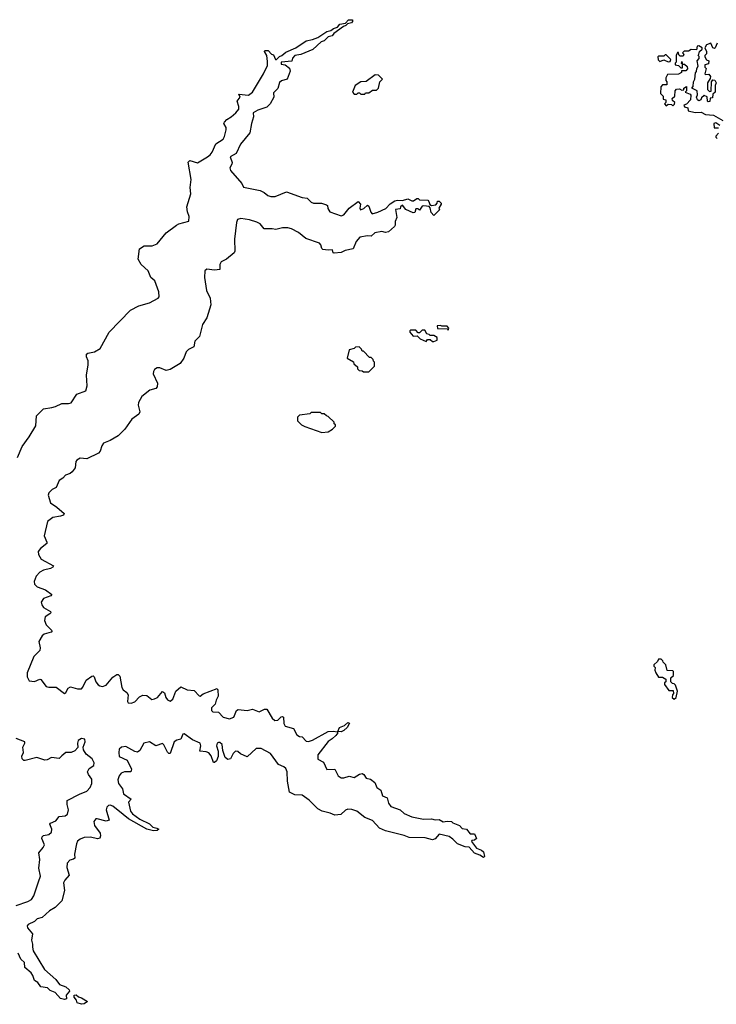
# Model space of a CAD drawing. Extents: x 2604950 to 2749250, y 940531 to 1028284.
# Tile 44 of 220: x 2658972 to 2664308, y 987704 to 995250. Entities that reach past the tile are written whole.
import ezdxf

# ---------------------------------------------------------------- set-up
doc = ezdxf.new("R2010")
doc.units = 0

msp = doc.modelspace()

# ---------------------------------------------------------------- linework, layer by layer
at = {"layer": '0CON05XD'}
for points in [[(2659218, 992278), (2659245, 992284.3), (2659295, 992309.4), (2659345, 992307.5), (2659365, 992314), (2659409.5, 992380.5), (2659477.5, 992405), (2659489.4, 992445), (2659484.4, 992525), (2659495.9, 992605.9), (2659496, 992635), (2659483.9, 992666.1), (2659483.8, 992686.2), (2659495, 992693.8), (2659545.9, 992704.1), (2659589.5, 992730.5), (2659657.5, 992855), (2659820, 993025), (2659885, 993058), (2659965, 993080), (2660032.5, 993115), (2660040, 993125), (2660038.1, 993165), (2660007.4, 993247.4), (2659976.7, 993275), (2659956.1, 993326.1), (2659902.5, 993375), (2659880, 993415), (2659890, 993495), (2659924.3, 993515.7), (2659986.4, 993516.4), (2660025, 993531.2), (2660095, 993617.5), (2660172.5, 993675), (2660190, 993685), (2660266.7, 993705), (2660270.7, 993740.7), (2660257, 993777), (2660253.3, 993815), (2660284, 993915), (2660278, 993965), (2660286, 994025), (2660263, 994157), (2660275, 994170), (2660335, 994153.3), (2660410.7, 994199.3), (2660432, 994215), (2660445, 994233.8), (2660475, 994299.2), (2660529.2, 994335), (2660540.8, 994355), (2660553.8, 994405), (2660553.3, 994425), (2660536.7, 994455), (2660540, 994465), (2660557.5, 994485), (2660592.5, 994505), (2660626.7, 994535), (2660651.2, 994565), (2660651.2, 994585), (2660636.7, 994625), (2660660, 994655), (2660651.7, 994678.3), (2660725, 994671.2), (2660754.3, 994695.7), (2660840, 994835), (2660870, 994900), (2660869.2, 994930.8), (2660864, 994975), (2660846.2, 995005), (2660850, 995015), (2660875, 995013.3), (2660900, 994985), (2660915, 994980), (2660932.5, 994945), (2660940, 994945), (2660961.9, 994968.1), (2660980, 994975), (2661009.5, 995000.5), (2661087.5, 995035), (2661165, 995087.5), (2661215, 995097.5), (2661256, 995114), (2661325, 995160), (2661355, 995166.7), (2661376.4, 995183.6), (2661406.7, 995193.3), (2661425, 995216.7), (2661467.5, 995222.5), (2661491.7, 995248.3), (2661520, 995250), (2661520, 995235), (2661512.5, 995225), (2661482.5, 995217.5), (2661470, 995205), (2661451.7, 995198.3), (2661377, 995143), (2661365, 995127.5), (2661335, 995117.5), (2661305, 995087.5), (2661280.7, 995079.3), (2661218.3, 995021.7), (2661125, 994982.5), (2661080, 994975), (2661062.5, 994955), (2661056.7, 994933.3), (2660973.8, 994925), (2660975, 994910), (2661005, 994903.3), (2661037.7, 994877.7), (2661043.8, 994855), (2661020, 994795), (2660977.8, 994782.2), (2660961.7, 994768.3), (2660948.3, 994721.7), (2660915, 994690), (2660918.8, 994655), (2660890, 994605), (2660865, 994580), (2660795, 994556.2), (2660761.2, 994535), (2660763.8, 994505), (2660748, 994455), (2660735.9, 994384.1), (2660664, 994296), (2660630, 994225), (2660585, 994200), (2660598.8, 994155), (2660598, 994142), (2660582.5, 994115), (2660586.7, 994095), (2660672.5, 993995), (2660687, 993967), (2660815, 993941.2), (2660845, 993926.7), (2660871.7, 993901.7), (2660895, 993893.8), (2660930, 993895), (2661015, 993930), (2661135, 993886.7), (2661175, 993882.5), (2661205, 993852.5), (2661223.6, 993843.6), (2661283, 993843), (2661321.7, 993831.7), (2661330, 993825), (2661333, 993803), (2661347, 993777), (2661435, 993746.7), (2661455, 993753.3), (2661496.2, 993805), (2661565, 993856.7), (2661582.5, 993835), (2661577.5, 993805), (2661583, 993793), (2661607, 993803), (2661635, 993827.5), (2661645, 993820), (2661662.5, 993775), (2661673, 993763), (2661716.2, 993773.8), (2661776.2, 993803.8), (2661810.5, 993839.5), (2661845, 993861.2), (2661865, 993866), (2661905, 993863.3), (2661945, 993877.5), (2661975, 993862.5), (2661987.5, 993862.5), (2662015, 993880), (2662025, 993880), (2662035, 993870), (2662097, 993867), (2662107, 993857), (2662112.5, 993832.5), (2662127, 993827), (2662158.8, 993831.2), (2662170, 993845), (2662171.7, 993858.3), (2662185, 993860), (2662200, 993845), (2662200, 993835), (2662182.5, 993805), (2662188.3, 993791.7), (2662145, 993750), (2662123, 993773), (2662117, 993807), (2662108.3, 993818.3), (2662067, 993823), (2662055, 993820), (2662035, 993790), (2662025, 993800), (2662005, 993800), (2661998.3, 993771.7), (2661985, 993770), (2661930, 993795), (2661905, 993827.5), (2661890, 993815), (2661885, 993800), (2661850, 993795), (2661860, 993735), (2661847, 993703), (2661846.7, 993675), (2661842.5, 993665), (2661797.5, 993625), (2661775, 993620), (2661745, 993627.5), (2661693, 993617), (2661665, 993590), (2661635, 993594), (2661576.7, 993583.3), (2661548.7, 993551.3), (2661526.4, 993493.6), (2661465, 993480.8), (2661435, 993466), (2661380.7, 993460.7), (2661373.9, 993463.9), (2661367, 993487), (2661335, 993483.3), (2661295, 993490), (2661285, 993497.5), (2661277.5, 993525), (2661267.1, 993537.1), (2661163.6, 993573.6), (2661108.5, 993618.5), (2661055, 993647.5), (2661025.8, 993655.8), (2660985, 993654), (2660935, 993641.2), (2660905, 993647.5), (2660845, 993646.7), (2660814, 993685), (2660788.1, 993698.1), (2660733.2, 993716.8), (2660665, 993725.6), (2660641.3, 993718.7), (2660631.4, 993695), (2660616.7, 993566.7), (2660620.8, 993475), (2660615.8, 993464.2), (2660556, 993415), (2660514, 993395), (2660504, 993375), (2660505.7, 993334.3), (2660465, 993331.4), (2660405, 993337.8), (2660389.4, 993325), (2660386.9, 993275), (2660402.1, 993175), (2660430.9, 993115), (2660435.6, 993065), (2660405.6, 992965), (2660371.1, 992915), (2660347.9, 992822.1), (2660313.8, 992785), (2660306.4, 992743.6), (2660265, 992722.5), (2660246.3, 992703.7), (2660228.8, 992655), (2660200, 992615), (2660125, 992568.8), (2660095, 992562), (2660045, 992582.5), (2660025, 992580.8), (2660005, 992569.2), (2659995.7, 992555), (2659994.4, 992535), (2660027.5, 992465), (2660026, 992435), (2660015, 992424), (2659968.8, 992411.2), (2659906.7, 992363.3), (2659881.1, 992315), (2659880, 992295), (2659892.5, 992245), (2659885, 992226.7), (2659830.3, 992189.7), (2659778.4, 992111.6), (2659725, 992060.8), (2659665, 992024.6), (2659614.4, 992005.6), (2659600.6, 991985), (2659587.1, 991942.9), (2659575, 991928.2), (2659485.5, 991884.5), (2659435, 991888.5), (2659410.8, 991875), (2659402.9, 991865), (2659396.5, 991815), (2659374.3, 991785), (2659358.3, 991771.7), (2659321.5, 991758.5), (2659303.4, 991736.6), (2659275, 991718.8), (2659250, 991665), (2659221.1, 991648.9), (2659195.8, 991625), (2659189.5, 991605), (2659207.4, 991547.4), (2659256, 991515), (2659313.3, 991465), (2659306.7, 991453.3), (2659285, 991445.8), (2659224.6, 991435.4), (2659185.7, 991405), (2659158.6, 991295), (2659180, 991245), (2659179.2, 991235), (2659132, 991198), (2659114.6, 991175), (2659115, 991152), (2659135.5, 991115), (2659230, 991065), (2659226.7, 991055), (2659206.7, 991045), (2659155, 991032.1), (2659125, 991016.4), (2659097.9, 990985), (2659082.5, 990945), (2659085.4, 990925), (2659105, 990902.5), (2659169.3, 990879.3), (2659218, 990845), (2659210, 990835), (2659155, 990813.3), (2659136.4, 990785), (2659140.8, 990765), (2659155, 990745.5), (2659206.9, 990715), (2659209.4, 990705), (2659202.6, 990697.4), (2659166.3, 990673.7), (2659162, 990645), (2659175, 990612.5), (2659221.2, 990565), (2659213.3, 990555), (2659158.9, 990541.1), (2659143.3, 990526.7), (2659119.3, 990485), (2659128.9, 990435), (2659125.8, 990415), (2659080.1, 990369.9), (2659029.5, 990245), (2659028.8, 990215), (2659045, 990183.9), (2659085, 990178.2), (2659125, 990195.6), (2659135, 990192.9), (2659175, 990140), (2659195, 990134.3), (2659252.5, 990135), (2659315, 990086.7), (2659325, 990092.5), (2659343, 990127), (2659361.7, 990138.3), (2659415, 990122.5), (2659445, 990122), (2659456.4, 990133.6), (2659480.9, 990189.1), (2659525, 990218), (2659535, 990221.2), (2659543.3, 990215), (2659554.4, 990174.4), (2659573, 990153), (2659585, 990143.8), (2659605, 990140), (2659635, 990150.8), (2659685, 990210), (2659715, 990232.5), (2659725, 990232.5), (2659739.3, 990219.3), (2659755, 990132.5), (2659765, 990113.3), (2659792.7, 990092.7), (2659802, 990075), (2659796.7, 990025), (2659802.5, 990015), (2659825, 990012.5), (2659855, 990021.4), (2659889.7, 990060.3), (2659915, 990072.5), (2659945, 990070), (2659985, 990040.8), (2660005.5, 990044.5), (2660026.2, 990055), (2660065, 990102.5), (2660080.7, 990090.7), (2660091.2, 990055), (2660105, 990036.7), (2660125, 990026.2), (2660145, 990043.3), (2660167.1, 990102.9), (2660205, 990136.7), (2660255, 990113.8), (2660309.5, 990109.5), (2660347, 990067), (2660355, 990066.7), (2660376, 990084), (2660485, 990123.3), (2660490.8, 990110.8), (2660492.9, 990065), (2660475.7, 990035), (2660468.6, 990005), (2660442.2, 989975), (2660440.8, 989955), (2660451.2, 989945), (2660495, 989942.2), (2660530.6, 989905), (2660577.9, 989892.1), (2660612.5, 989905), (2660632, 989955), (2660645, 989962.5), (2660715, 989955.8), (2660755, 989966.2), (2660805, 989946), (2660847.5, 989965), (2660865, 989966), (2660905, 989898), (2660925, 989878.6), (2660948.3, 989881.7), (2660975, 989906.7), (2660985, 989910), (2660992.5, 989905), (2660995.7, 989855.7), (2661005.6, 989835.6), (2661068.8, 989818.8), (2661095, 989770), (2661115, 989756.2), (2661135, 989753.3), (2661165, 989720), (2661185, 989717.5), (2661215, 989728), (2661335, 989794), (2661375, 989798), (2661402.5, 989792.5), (2661407.5, 989785), (2661392.5, 989765), (2661365, 989737.5), (2661335, 989718.8), (2661256, 989615), (2661255, 989582.5), (2661299.3, 989559.3), (2661325, 989503.8), (2661385, 989506.7), (2661412.5, 989455), (2661435, 989440), (2661455, 989440), (2661495, 989453.3), (2661535, 989443.3), (2661575, 989468.8), (2661595, 989472.5), (2661607.5, 989465), (2661625, 989437.5), (2661658.3, 989428.3), (2661693, 989403), (2661707.5, 989365), (2661737.5, 989345), (2661751.7, 989301.7), (2661786.1, 989286.1), (2661796.2, 989245), (2661815, 989218.8), (2661885, 989193.3), (2661916.4, 989166.4), (2661975, 989142), (2662065, 989123.3), (2662125, 989126), (2662155, 989118.8), (2662185, 989120), (2662215, 989102.5), (2662245, 989108.8), (2662280, 989105), (2662290, 989095), (2662340, 989075), (2662361.7, 989051.7), (2662395, 989047.5), (2662421.7, 989011.7), (2662455, 989010), (2662470, 988975), (2662455, 988962.5)], [(2664315, 995070), (2664300, 995035), (2664295, 995030), (2664280, 995035), (2664265, 995070), (2664233.6, 995056.4), (2664220, 995035), (2664232.5, 995005), (2664231.7, 994988.3), (2664220, 994975), (2664220, 994965), (2664231.7, 994941.7), (2664250, 994935), (2664248.3, 994911.7), (2664220, 994905), (2664220, 994885), (2664230, 994875), (2664220, 994835), (2664225, 994830), (2664251.7, 994831.7), (2664262.5, 994815), (2664261.7, 994798.3), (2664240, 994765), (2664240, 994715), (2664255, 994700), (2664268.3, 994701.7), (2664270, 994775), (2664281.7, 994788.3), (2664296.4, 994786.4), (2664307.5, 994765), (2664300, 994745), (2664300, 994695), (2664281.7, 994678.3), (2664278.3, 994651.7), (2664261.7, 994648.3), (2664257, 994623), (2664245, 994620), (2664240, 994625), (2664238.3, 994658.3), (2664215, 994670), (2664195, 994650), (2664190, 994635), (2664175, 994627.5), (2664162.5, 994635), (2664156.7, 994655), (2664162.5, 994675), (2664160, 994705), (2664120, 994725), (2664131.7, 994738.3), (2664132.5, 994775), (2664142.5, 994795), (2664148.3, 994841.7), (2664157, 994853), (2664157.5, 994875), (2664170, 994895), (2664160, 994935), (2664177, 994953), (2664177, 994967), (2664170, 994975), (2664173, 994987), (2664180, 995005), (2664200, 995025), (2664200, 995035), (2664175, 995050), (2664161.7, 995048.3), (2664155, 995020), (2664115, 995022.5), (2664095, 995010), (2664061.7, 995008.3), (2664050, 994995), (2664060, 994985), (2664055, 994970), (2664031.7, 994971.7), (2664021.7, 994981.7), (2664018.3, 994998.3), (2664011.7, 994998.3), (2664000, 994975), (2664000, 994925), (2663993, 994917), (2663993, 994903), (2664018.3, 994898.3), (2664035, 994880), (2664048.3, 994881.7), (2664050, 994910), (2664040, 994915), (2664045, 994930), (2664050, 994910), (2664065, 994910), (2664085, 994890), (2664087, 994873), (2664075, 994857.5), (2664041.7, 994858.3), (2664040, 994845), (2664017, 994833), (2663935, 994830), (2663920, 994805), (2663920, 994785), (2663930, 994775), (2663928.3, 994751.7), (2663895, 994750), (2663882.5, 994735), (2663880, 994685), (2663900, 994665), (2663901.7, 994641.7), (2663920, 994635), (2663920, 994615), (2663910, 994605), (2663925, 994590), (2663938.3, 994601.7), (2663965, 994600), (2663975, 994590), (2663988.3, 994601.7), (2663990, 994615), (2663971.7, 994631.7), (2663970, 994645), (2663990, 994665), (2663992.5, 994705), (2664001.7, 994718.3), (2664025, 994720), (2664045, 994710), (2664058.3, 994711.7), (2664060, 994725), (2664078.3, 994738.3), (2664080, 994705), (2664070, 994695), (2664108.3, 994678.3), (2664111.7, 994671.7), (2664110, 994635), (2664078.3, 994601.7), (2664060, 994595), (2664063, 994583), (2664090, 994575), (2664092.5, 994552.5), (2664145, 994540), (2664191.7, 994541.7), (2664225, 994522.5), (2664287.5, 994517.5), (2664358.3, 994478.3)], [(2663938.3, 994928.3), (2663955, 994930), (2663960, 994945), (2663925, 994980), (2663915, 994980), (2663905, 994970), (2663865, 994970), (2663860, 994965), (2663863, 994943), (2663875, 994930), (2663905, 994942.5), (2663938.3, 994928.3)], [(2661615, 994680), (2661621.7, 994688.3), (2661645, 994690), (2661675, 994710), (2661705, 994710), (2661720, 994725), (2661730, 994775), (2661750, 994795), (2661720, 994825), (2661695, 994827.5), (2661625, 994777.5), (2661585, 994772.5), (2661542.5, 994745), (2661520, 994695), (2661535, 994680), (2661555, 994680), (2661565, 994690), (2661575, 994690), (2661585, 994680), (2661615, 994680)], [(2664335, 994440), (2664305, 994460), (2664290, 994455), (2664291.7, 994421.7), (2664325, 994420)], [(2664325, 994380), (2664303, 994357), (2664305, 994350), (2664315, 994340)], [(2662255, 992870), (2662260, 992885), (2662245, 992900), (2662205, 992900), (2662195, 992907.5), (2662170, 992905), (2662173, 992883), (2662245, 992880), (2662255, 992870)], [(2662145, 992782.5), (2662170, 992795), (2662170, 992815), (2662145, 992830), (2662115, 992830), (2662108.3, 992838.3), (2662091.7, 992841.7), (2662075, 992870), (2662055, 992870), (2662035, 992850), (2662025, 992850), (2662005, 992870), (2661965, 992870), (2661960, 992865), (2661960, 992855), (2661985, 992823.3), (2662017, 992827), (2662040, 992805), (2662085, 992782.5), (2662095, 992800), (2662115, 992800), (2662133, 992783), (2662145, 992782.5)], [(2661645, 992550), (2661690, 992595), (2661690, 992625), (2661681.7, 992631.7), (2661680, 992645), (2661665, 992660), (2661651.7, 992661.7), (2661605, 992710), (2661595, 992710), (2661590, 992725), (2661571.7, 992741.7), (2661545, 992740), (2661535, 992730), (2661495, 992720), (2661480, 992655), (2661528.3, 992628.3), (2661531.7, 992611.7), (2661558.3, 992588.3), (2661560, 992575), (2661571.7, 992561.7), (2661595, 992560), (2661605, 992550), (2661645, 992550)], [(2658954.6, 991895.4), (2658990.7, 991979.3), (2659045, 992053.8), (2659095, 992137.5), (2659100, 992215), (2659153, 992267), (2659218, 992278)], [(2661285, 992087.5), (2661335, 992092.5), (2661368.3, 992111.7), (2661390, 992135), (2661390, 992145), (2661381.7, 992151.7), (2661380, 992165), (2661335, 992210), (2661323, 992213), (2661305, 992230), (2661285, 992230), (2661275, 992240), (2661205, 992240), (2661195, 992230), (2661115, 992220), (2661100, 992205), (2661100, 992175), (2661130, 992145), (2661155, 992132.5), (2661285, 992087.5)], [(2663985, 990042.5), (2664000, 990055), (2664010, 990105), (2663995, 990150), (2663985, 990160), (2663971.7, 990161.7), (2663960, 990175), (2663960, 990205), (2663980, 990225), (2663980, 990255), (2663975, 990260), (2663931.7, 990261.7), (2663920, 990305), (2663900, 990325), (2663897.5, 990337.5), (2663885, 990350), (2663865, 990350), (2663858.3, 990331.7), (2663830, 990305), (2663830, 990295), (2663840, 990285), (2663837.5, 990265), (2663843.6, 990243.6), (2663865, 990210), (2663895, 990210), (2663920, 990195), (2663920, 990175), (2663911.7, 990168.3), (2663910, 990155), (2663945, 990110), (2663978.3, 990108.3), (2663980, 990085), (2663973, 990077), (2663970, 990055), (2663985, 990042.5)], [(2661435, 989792), (2661410, 989795), (2661422.5, 989825), (2661458.8, 989841.2), (2661485, 989862.5), (2661498.3, 989858.3), (2661480, 989825), (2661455, 989801.2), (2661435, 989792)], [(2658945, 988461.4), (2659035, 988491.5), (2659062.3, 988507.7), (2659080.4, 988535), (2659115, 988642), (2659130.6, 988685), (2659117.7, 988747.7), (2659125.6, 988814.4), (2659118.8, 988865), (2659152.5, 988905), (2659161.4, 988925), (2659142, 988975), (2659142.9, 988987.1), (2659153.5, 988996.5), (2659195, 989005.5), (2659215, 989022.5), (2659218.8, 989045), (2659202, 989085), (2659207.5, 989092.5), (2659248.9, 989111.1), (2659275, 989142.5), (2659321.3, 989148.7), (2659338.9, 989161.1), (2659345.6, 989194.4), (2659334.4, 989235), (2659336.2, 989265), (2659428.8, 989315), (2659485, 989336.7), (2659512.1, 989365), (2659525.3, 989395), (2659525, 989430), (2659498.1, 989465), (2659490.6, 989485), (2659505, 989511.9), (2659538.5, 989535), (2659542.3, 989555), (2659526.1, 989585), (2659481.2, 989621.2), (2659459.5, 989655), (2659457.8, 989675), (2659474.4, 989715), (2659470, 989735), (2659445, 989740.8), (2659419.5, 989725), (2659414.5, 989705), (2659418.3, 989671.7), (2659395, 989646.9), (2659365, 989634.4), (2659325, 989634.2), (2659295, 989608), (2659273.1, 989586.9), (2659215, 989595.4), (2659182.5, 989577.5), (2659165, 989575.5), (2659103.5, 989596.5), (2659015, 989571.4), (2659003, 989573), (2658991.4, 989585), (2658987.1, 989605), (2659001.9, 989635), (2658996, 989675), (2659011.2, 989705), (2659010, 989715), (2658945, 989741.5)], [(2662455, 988962.5), (2662435, 988960), (2662433, 988953), (2662470, 988900), (2662510, 988885), (2662523.6, 988873.6), (2662532.5, 988837.5), (2662525, 988830), (2662497.1, 988847.1), (2662455, 988862), (2662415, 988907.5), (2662385, 988911.4), (2662325, 988933.1), (2662290, 988970), (2662260.5, 988990.5), (2662185, 989007.5), (2662155, 988971.2), (2662135, 988963.3), (2662078.8, 988978.8), (2661955, 988983.3), (2661917.9, 988997.9), (2661775, 989032.9), (2661728.8, 989055), (2661675, 989111.9), (2661615, 989134.4), (2661555.3, 989185.3), (2661515, 989198.2), (2661485, 989200.5), (2661467.2, 989192.8), (2661431.7, 989158.3), (2661385, 989152.9), (2661350, 989170), (2661290, 989185), (2661255, 989203.3), (2661189.6, 989269.6), (2661135, 989306.7), (2661078.3, 989308.3), (2661038.8, 989328.8), (2661024, 989414), (2661020, 989485), (2661010.7, 989510.7), (2660995, 989524.2), (2660955, 989541.2), (2660894, 989625), (2660822.5, 989665), (2660783.8, 989665), (2660715, 989601.2), (2660664.3, 989624.3), (2660641.7, 989641.7), (2660625, 989643.3), (2660606.2, 989625), (2660585.9, 989584.1), (2660565, 989580), (2660546.1, 989596.1), (2660528.8, 989648.8), (2660524, 989695), (2660505, 989709.2), (2660495, 989709.2), (2660484, 989705), (2660479.2, 989685), (2660491.2, 989645), (2660493.3, 989603.3), (2660480.5, 989569.5), (2660465, 989556.7), (2660457, 989557), (2660437.7, 989607.7), (2660420, 989630), (2660399.1, 989639.1), (2660352.5, 989645), (2660360, 989685), (2660354, 989705), (2660295, 989731.8), (2660231.9, 989778.1), (2660222, 989775), (2660205, 989736), (2660175, 989729.5), (2660155.3, 989714.7), (2660125, 989626.7), (2660115, 989626.7), (2660105, 989636.7), (2660075, 989693.8), (2660065, 989702.5), (2660015, 989685.7), (2659965, 989716.4), (2659922, 989705), (2659891.4, 989648.6), (2659875, 989636), (2659855, 989640.6), (2659785, 989678.6), (2659752.5, 989675), (2659735, 989658.8), (2659730, 989635), (2659735, 989602.5), (2659795, 989575.8), (2659828.6, 989505), (2659824.1, 989485.9), (2659775, 989484.5), (2659748.6, 989475), (2659734.1, 989455.9), (2659724.6, 989425), (2659729.1, 989395), (2659759.1, 989355), (2659767.4, 989317.4), (2659826.2, 989275), (2659806.4, 989253.6), (2659820, 989185), (2659835, 989164.4), (2659891.9, 989121.9), (2659965, 989087.1), (2659992.5, 989062.5), (2660023.3, 989055), (2660037.5, 989045), (2660024.1, 989035.9), (2659996.4, 989033.6), (2659945, 989047.1), (2659805, 989124.6), (2659765, 989159.1), (2659685, 989222.1), (2659665, 989230), (2659652, 989228), (2659639.5, 989215), (2659634.6, 989195), (2659656, 989114), (2659633.3, 989106.7), (2659565, 989126.7), (2659555, 989124.3), (2659540.5, 989105), (2659544.7, 989074.7), (2659588.6, 989015), (2659592, 988995), (2659585, 988976.7), (2659567.7, 988972.3), (2659515, 988984.5), (2659465, 988981.5), (2659435, 988970.6), (2659415.8, 988955), (2659405.8, 988935), (2659392, 988855), (2659393.3, 988825), (2659385, 988816.7), (2659355, 988809.2), (2659335.6, 988785), (2659332.8, 988752.8), (2659352, 988695), (2659316.5, 988655), (2659306.5, 988635), (2659316.2, 988575), (2659294.2, 988495.8), (2659244.5, 988445.5), (2659199.4, 988420.6), (2659145, 988370), (2659105, 988359.6), (2659085, 988338.1), (2659036.2, 988315), (2659028, 988305), (2659031.1, 988291.1), (2659069.4, 988245), (2659063.3, 988195), (2659070.8, 988165), (2659068.8, 988141.2), (2659074.3, 988114.3), (2659161.9, 987971.9), (2659247.5, 987895), (2659277, 987857), (2659325, 987836.7), (2659350, 987815), (2659353.3, 987805), (2659327.5, 987775), (2659330, 987745), (2659315, 987740), (2659285, 987748.8), (2659244.1, 987794.1), (2659205, 987810), (2659185, 987830), (2659135, 987837.5), (2659111.7, 987871.7), (2659085, 987887.5), (2659073.3, 987925), (2659060, 987945), (2659012.5, 987985), (2659007.5, 988025), (2658981.2, 988051.2), (2658960, 988095)], [(2659445, 987704), (2659412.5, 987715), (2659407, 987737), (2659388.3, 987758.3), (2659390, 987775), (2659405, 987776.7), (2659421.2, 987761.2), (2659445, 987753.8), (2659490, 987725), (2659465, 987707.5), (2659445, 987704)]]:
    msp.add_lwpolyline(points, dxfattribs=at)

doc.saveas('drawing.dxf')
